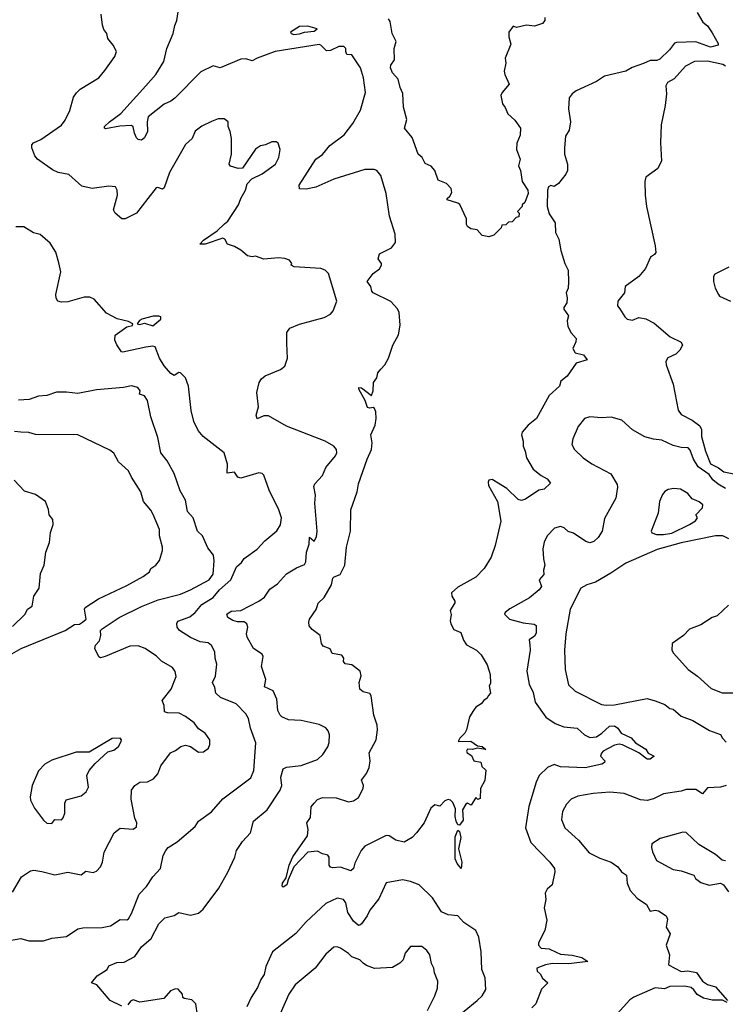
# Model space of a CAD drawing. Extents: x 1966327 to 2147849, y 395140 to 552178.
# Tile 101 of 256: x 1984559 to 1988885, y 504052 to 510091. Entities that reach past the tile are written whole.
import ezdxf

# ---------------------------------------------------------------- set-up
doc = ezdxf.new("R2010")
doc.units = 0

msp = doc.modelspace()

# ---------------------------------------------------------------- linework, layer by layer
at = {"layer": '0CON20XD'}
for points in [[(1986379.3, 506919.3), (1986381.9, 506955), (1986368.9, 507125), (1986372.2, 507175), (1986361.3, 507228.7), (1986368.6, 507245), (1986415.8, 507295), (1986436.7, 507345), (1986495.4, 507415), (1986503.8, 507435), (1986502.1, 507455), (1986485, 507475.4), (1986432.2, 507505), (1986195, 507598), (1986085, 507661.8), (1986055, 507660.3), (1986015, 507643.8), (1986008.9, 507665), (1986022.7, 507717.3), (1986012.4, 507805), (1986026.1, 507865), (1986041.1, 507888.9), (1986063.5, 507906.5), (1986157.8, 507945), (1986185, 507965.5), (1986201.5, 508015), (1986195.9, 508105), (1986197.1, 508172.9), (1986215, 508199.5), (1986275, 508223.3), (1986425.8, 508265), (1986464, 508285), (1986481.2, 508305), (1986503.3, 508365), (1986452.5, 508535), (1986432.5, 508555), (1986405, 508565.8), (1986242.5, 508575), (1986222.5, 508585), (1986226.7, 508595), (1986212.5, 508615), (1986185, 508626.2), (1986145, 508630), (1986055, 508622.1), (1986005, 508640.6), (1985983.6, 508636.4), (1985955, 508641.8), (1985915, 508678), (1985875, 508700), (1985833.1, 508713.1), (1985815.7, 508745), (1985805, 508750.5), (1985695.8, 508714.2), (1985662.5, 508715), (1985685, 508739.6), (1985769.4, 508795), (1985815, 508838.8), (1985835.6, 508854.4), (1985900, 508955), (1985914, 508995), (1985943.3, 509045), (1985952.5, 509085), (1985982.5, 509115), (1986045, 509146), (1986126.2, 509205), (1986148, 509245), (1986156.2, 509295), (1986143, 509333), (1986131.7, 509341.7), (1986105, 509342.5), (1986065, 509322.5), (1986035, 509317.5), (1986004.1, 509295.9), (1985925, 509180), (1985898.3, 509178.3), (1985851.7, 509191.7), (1985842.5, 509205), (1985857.5, 509265), (1985857, 509363), (1985850, 509405), (1985837.5, 509435), (1985837.5, 509465), (1985811.7, 509481.7), (1985775, 509482.5), (1985735, 509466.7), (1985675, 509436.7), (1985635, 509406.2), (1985617, 509363), (1985576.2, 509325), (1985476.6, 509153.4), (1985445, 509060), (1985435, 509050.8), (1985405, 509062.5), (1985395, 509059.2), (1985344.4, 508995), (1985275, 508904), (1985205, 508870), (1985185, 508870), (1985143.8, 508905), (1985134.3, 508925), (1985157.8, 509015), (1985155.6, 509045), (1985145.4, 509065.4), (1985105, 509070), (1985004, 509056), (1984939.5, 509069.5), (1984860.5, 509140.5), (1984795, 509154.5), (1984759.4, 509169.4), (1984668, 509235), (1984652.5, 509255), (1984633.8, 509305), (1984633.6, 509323.6), (1984642.5, 509335), (1984688, 509355), (1984815, 509444), (1984837.5, 509475), (1984866.3, 509533.7), (1984889.4, 509615), (1984907.2, 509642.8), (1984928.8, 509665), (1985043.8, 509735), (1985080.6, 509779.4), (1985142.5, 509865), (1985152.5, 509895), (1985132.5, 509935), (1985100, 509975), (1985092.5, 510005), (1985075, 510030), (1985067, 510057), (1985057.5, 510125)], [(1988712, 510135), (1988747.5, 510075), (1988775, 510052.9), (1988805, 510010.8), (1988841.9, 509945), (1988840.8, 509935), (1988795, 509921.2), (1988704.1, 509954.1), (1988585, 509951.8), (1988573.4, 509946.6), (1988542.7, 509905), (1988482.4, 509847.6), (1988465, 509841.1), (1988425, 509841.4), (1988382.3, 509822.3), (1988313.4, 509796.6), (1988275, 509774.6), (1988145, 509743.5), (1988095, 509711.5), (1987971.2, 509655), (1987945, 509636.2), (1987927.9, 509612.1), (1987922.9, 509545), (1987935.6, 509464.4), (1987927, 509413), (1987904.4, 509375.6), (1987897.9, 509305), (1987898.1, 509265), (1987917.9, 509205), (1987917, 509165), (1987907.5, 509142.5), (1987863.1, 509086.9), (1987835, 509067.5), (1987815, 509074.3), (1987801.5, 509065), (1987794, 509045), (1987792.3, 508945), (1987805, 508900), (1987840.8, 508845), (1987844.1, 508785), (1987863.8, 508745), (1987875.7, 508675.7), (1987900.6, 508595), (1987920.8, 508555), (1987923.5, 508483.5), (1987920.5, 508445), (1987908.6, 508415), (1987915.6, 508385), (1987912.5, 508355), (1987894.2, 508325), (1987894.2, 508315), (1987923.8, 508275), (1987915.9, 508244.1), (1987919.7, 508209.7), (1987940.3, 508170.3), (1987969.6, 508135), (1987967.9, 508115), (1987950.6, 508075), (1987965, 508048.6), (1988015, 508034.5), (1988037.5, 508005), (1987970, 507985), (1987915.8, 507904.2), (1987875.9, 507874.1), (1987867.3, 507842.7), (1987805.8, 507785), (1987726.9, 507645), (1987675.7, 507605), (1987639.3, 507560.7), (1987635.6, 507545), (1987645.7, 507505), (1987646, 507475), (1987658.6, 507445), (1987665, 507403.8), (1987705.8, 507335), (1987755.8, 507295), (1987792, 507275), (1987812.5, 507247.5), (1987775, 507211.4), (1987741.2, 507205), (1987659.7, 507150.3), (1987635, 507142), (1987615, 507148), (1987545.5, 507215.5), (1987455, 507270), (1987435, 507267.5), (1987430, 507255), (1987433.8, 507235), (1987487.5, 507135), (1987508.6, 507015), (1987474.4, 506865.6), (1987449.2, 506795), (1987406.7, 506725), (1987355, 506672.9), (1987245, 506611.2), (1987206.7, 506575), (1987208, 506555), (1987226, 506525), (1987226, 506515), (1987197, 506467), (1987203.8, 506443.8), (1987198, 506405), (1987201.2, 506385), (1987220.9, 506350.9), (1987263, 506333), (1987280.6, 506285), (1987297.8, 506257.8), (1987360, 506225), (1987388, 506195), (1987423.8, 506135), (1987438, 506095), (1987444.2, 506075), (1987445, 506020), (1987437.5, 506005), (1987445, 505960), (1987430, 505945), (1987425, 505930), (1987403.6, 505916.4), (1987387.5, 505895), (1987356.1, 505873.9), (1987340, 505855), (1987316.7, 505815), (1987297.5, 505735), (1987287.5, 505715), (1987256.7, 505685), (1987247.5, 505665), (1987325, 505666.7), (1987365, 505637.1), (1987395, 505633.8), (1987417.5, 505615), (1987364.2, 505624.2), (1987335, 505615.6), (1987305, 505618), (1987298.8, 505605), (1987302.5, 505595), (1987328.8, 505578.8), (1987343.3, 505545), (1987385, 505537.5), (1987391.7, 505511.7), (1987417.5, 505487.5), (1987410, 505425), (1987383.3, 505375), (1987382.5, 505315), (1987368.3, 505308.3), (1987355, 505320), (1987327, 505273), (1987305, 505286.7), (1987295, 505280), (1987274.3, 505245), (1987278.2, 505181.8), (1987255, 505151.2), (1987245, 505153.8), (1987234.7, 505174.7), (1987228.1, 505205), (1987230.7, 505250.7), (1987215, 505290), (1987200, 505305), (1987185, 505307.5), (1987165, 505300), (1987135, 505267.5), (1987103.9, 505276.1), (1987078.8, 505255), (1987037.8, 505165), (1986991.5, 505105), (1986964, 505075), (1986915, 505047.8), (1986865, 505058.8), (1986825, 505086.5), (1986805, 505088.2), (1986675, 505022.2), (1986651.5, 504995), (1986612.9, 504917.1), (1986605.4, 504884.6), (1986588.2, 504871.8), (1986525, 504893.6), (1986478.8, 504888.8), (1986464.2, 504894.2), (1986455.7, 504905.7), (1986455.4, 504955.4), (1986447.3, 504967.3), (1986415, 504974.5), (1986385, 504990.9), (1986325.4, 504984.6), (1986240, 504895), (1986204.3, 504815.7), (1986197.5, 504785), (1986175, 504770), (1986167.8, 504777.8), (1986170, 504795), (1986192, 504828), (1986210.4, 504905), (1986232.7, 504957.3), (1986323.3, 505085), (1986326.7, 505125), (1986320, 505165), (1986341.7, 505198.3), (1986346.1, 505263.9), (1986364.2, 505285.8), (1986385, 505308), (1986415, 505320), (1986498.3, 505318.3), (1986575, 505294), (1986605, 505300.8), (1986635, 505321.2), (1986664, 505375), (1986666.2, 505395), (1986653.6, 505426.4), (1986685, 505468.8), (1986701.1, 505505), (1986706.7, 505545), (1986701.1, 505595), (1986744.1, 505675), (1986753.3, 505735), (1986750, 505765), (1986729.1, 505825), (1986714.3, 505944.3), (1986705, 505958.8), (1986665, 505968.8), (1986643.8, 505985), (1986640, 506025), (1986653, 506067), (1986645.8, 506095), (1986595, 506133.3), (1986555, 506140), (1986543.3, 506155), (1986546.1, 506176.1), (1986534.1, 506194.1), (1986475, 506203.8), (1986461.7, 506231.7), (1986419.7, 506249.7), (1986410, 506265), (1986400, 506315), (1986351.2, 506351.2), (1986334.3, 506374.3), (1986330.6, 506395), (1986335.6, 506415), (1986377, 506473), (1986381.9, 506491.9), (1986387.9, 506512.1), (1986425, 506546.7), (1986470, 506625), (1986479.2, 506665), (1986486.7, 506673.3), (1986522.7, 506687.3), (1986552.5, 506745), (1986562.3, 506855), (1986586.7, 506955), (1986589.4, 507085), (1986627.8, 507195), (1986635.5, 507244.5), (1986689.1, 507395), (1986716.5, 507455), (1986718.9, 507495), (1986711.1, 507545), (1986739.1, 507605), (1986745.3, 507645), (1986741.9, 507685), (1986735, 507706.2), (1986725, 507713.3), (1986705, 507707.5), (1986691.7, 507711.7), (1986677.5, 507755), (1986638, 507825), (1986637.5, 507835), (1986655, 507834), (1986715, 507786.7), (1986725.9, 507815), (1986728.2, 507865), (1986747.5, 507895), (1986754.4, 507925), (1986772.7, 507947.3), (1986797.5, 507975), (1986820.9, 508015), (1986846.2, 508095), (1986881.4, 508158.6), (1986892.1, 508217.9), (1986884.4, 508295), (1986875, 508318), (1986833.2, 508363.2), (1986726.2, 508415), (1986718, 508425), (1986711.2, 508455), (1986690, 508485), (1986725.7, 508534.3), (1986765, 508563.3), (1986776.2, 508585), (1986776.7, 508595), (1986756.2, 508625), (1986763.8, 508655), (1986838, 508692), (1986862.5, 508725), (1986860.8, 508775), (1986825.6, 508885), (1986805.6, 509025), (1986771.9, 509135), (1986748.8, 509165), (1986731.9, 509171.9), (1986675, 509171.8), (1986485, 509112.1), (1986375, 509064.5), (1986315, 509051.4), (1986273.8, 509053.8), (1986273.1, 509075), (1986374.8, 509235.2), (1986415, 509264.4), (1986460, 509320), (1986547.5, 509385), (1986600.8, 509455), (1986648, 509535), (1986678.6, 509645), (1986667.5, 509735), (1986647.5, 509795), (1986595.6, 509875.6), (1986565, 509876.2), (1986557.5, 509895), (1986558.8, 509915), (1986546.9, 509926.9), (1986515, 509925.4), (1986465, 509902.7), (1986438.8, 509898.8), (1986405.6, 509935), (1986395, 509938.2), (1986125.3, 509894.7), (1986014.6, 509855.4), (1985985, 509838.1), (1985945, 509851.5), (1985915, 509849.1), (1985787.5, 509795), (1985745, 509806.7), (1985669.1, 509770.9), (1985510.2, 509609.8), (1985485, 509590.5), (1985445, 509571.8), (1985346.7, 509495), (1985340.6, 509465), (1985342, 509405), (1985324.7, 509365.3), (1985305, 509352.5), (1985285.4, 509355.4), (1985275.4, 509365.4), (1985262.2, 509395), (1985255, 509433.8), (1985245, 509441.4), (1985172.6, 509437.4), (1985085, 509421.9), (1985078.8, 509425), (1985079.2, 509435), (1985110, 509465), (1985178.8, 509515), (1985332.9, 509685), (1985394.3, 509755), (1985442.5, 509835), (1985461.8, 509915), (1985499.1, 510005), (1985509.1, 510055), (1985522.7, 510085), (1985534.5, 510165.5)], [(1986239.7, 509999.7), (1986275, 510003.1), (1986305, 510014.4), (1986365, 510020), (1986382.5, 510035), (1986325, 510050), (1986275, 510048.6), (1986220, 510015), (1986222.5, 510005), (1986239.7, 509999.7)], [(1987777.5, 510105), (1987777.5, 510085), (1987763.6, 510066.4), (1987715, 510050), (1987665, 510056.7), (1987605, 510042.5), (1987585, 510050), (1987557.5, 510015), (1987556.7, 509985), (1987569.5, 509940.5), (1987535.8, 509855), (1987539.4, 509825), (1987530, 509775), (1987532.9, 509755), (1987558.8, 509695), (1987517.7, 509645), (1987508.2, 509625), (1987517.9, 509575), (1987535, 509552.5), (1987552.4, 509512.4), (1987594, 509475), (1987630, 509425), (1987627.7, 509382.3), (1987607.3, 509332.7), (1987604.1, 509294.1), (1987627.5, 509235), (1987617.1, 509195), (1987628.5, 509165), (1987638.8, 509098.8), (1987673.8, 509045), (1987676.2, 509025), (1987655, 508970), (1987640, 508955), (1987640, 508945), (1987610, 508915), (1987620, 508905), (1987618.3, 508881.7), (1987601.7, 508878.3), (1987578.3, 508851.7), (1987555, 508850), (1987538.3, 508831.7), (1987515, 508830), (1987510, 508815), (1987465, 508770), (1987435, 508760), (1987395, 508767.5), (1987362.5, 508802.5), (1987325, 508808), (1987305, 508822), (1987298.6, 508835), (1987298.5, 508868.5), (1987256.8, 508956.8), (1987245, 508965.8), (1987180, 508985), (1987180, 508995), (1987195, 509007.5), (1987208.6, 509031.4), (1987204.2, 509055), (1987175, 509086), (1987125, 509106.7), (1987104.2, 509165), (1987081.4, 509191.4), (1987045, 509209.2), (1987025.5, 509245), (1987002.7, 509265), (1986973.3, 509345), (1986965, 509367.5), (1986918.8, 509425), (1986931.3, 509478.7), (1986911.6, 509555), (1986907.4, 509637.4), (1986890.7, 509675), (1986879.6, 509725), (1986843.8, 509765), (1986831.2, 509795), (1986835, 509811.9), (1986857.4, 509845), (1986855.4, 509914.6), (1986867.5, 509957.5), (1986843.3, 510005), (1986830.5, 510080.5), (1986820, 510095)], [(1988886.4, 509806.4), (1988870, 509815), (1988775, 509837.1), (1988695, 509834.4), (1988640, 509805), (1988571.7, 509728.3), (1988530, 509705), (1988519.2, 509685), (1988523.3, 509635), (1988516.8, 509565), (1988491.1, 509445), (1988488.1, 509335), (1988494, 509225), (1988471.2, 509178.8), (1988398, 509125), (1988391.4, 509098.6), (1988392.7, 509015), (1988401.8, 508945), (1988455, 508703.3), (1988458, 508662), (1988450.3, 508649.7), (1988425.6, 508634.4), (1988395.7, 508565), (1988355, 508515.6), (1988270.8, 508455), (1988267.5, 508415), (1988225.4, 508365), (1988224.5, 508335), (1988238, 508318), (1988267.8, 508267.8), (1988283.6, 508253.6), (1988315, 508248.9), (1988355, 508264.3), (1988396.8, 508256.8), (1988448.9, 508228.9), (1988547.5, 508145), (1988615, 508113.3), (1988621.4, 508095), (1988606.9, 508065), (1988580.5, 508039.5), (1988532.2, 508017.8), (1988520.8, 507995), (1988522.5, 507975), (1988565.8, 507855), (1988596.1, 507696.1), (1988615, 507670), (1988682.5, 507635), (1988729.2, 507599.2), (1988738.3, 507578.3), (1988738, 507535), (1988763.3, 507445), (1988795, 507366.7), (1988843.2, 507343.2), (1988875, 507318.4), (1988936.2, 507305)], [(1984497, 504443), (1984565, 504455.8), (1984615, 504440.8), (1984705, 504441.4), (1984755, 504458.6), (1984845, 504468), (1984915.5, 504514.5), (1984945, 504520.9), (1985065, 504522.5), (1985116.3, 504533.7), (1985175, 504572), (1985215, 504571.2), (1985225, 504577.5), (1985245, 504610), (1985292, 504728), (1985336, 504775), (1985374.2, 504835), (1985422, 504885), (1985439.4, 504965), (1985455, 504996.7), (1985470, 505015), (1985525, 505048.8), (1985635, 505143.8), (1985654.2, 505175.8), (1985735, 505233.8), (1985805, 505312), (1985975, 505442), (1985994.5, 505485.5), (1986005.6, 505655), (1985973.3, 505745), (1985961.1, 505805), (1985945, 505834.2), (1985885.7, 505895), (1985790, 505935), (1985760.9, 505960.9), (1985755.7, 505995), (1985741.9, 506025), (1985759.2, 506065), (1985767.9, 506137.9), (1985756.9, 506175), (1985754.6, 506215), (1985735, 506252.9), (1985715, 506270), (1985665, 506275.6), (1985605, 506302.2), (1985538.8, 506345), (1985524, 506365), (1985522.3, 506387.7), (1985528.6, 506401.4), (1985601.8, 506428.2), (1985634.7, 506455.3), (1985676.4, 506505), (1985745, 506547.7), (1985783.5, 506595), (1985853.1, 506655), (1985888.1, 506735), (1985918.9, 506761.1), (1985935, 506785.8), (1986015.4, 506844.6), (1986062.5, 506895), (1986135, 506956), (1986157.6, 506992.4), (1986164.2, 507035), (1986147.5, 507085), (1986088, 507205), (1986055, 507297.5), (1986045, 507307.5), (1986025, 507311.2), (1985915, 507279.2), (1985895.8, 507285.8), (1985875.4, 507315.4), (1985830, 507310), (1985833.7, 507365), (1985811.5, 507435), (1985683.8, 507533.8), (1985652.2, 507572.2), (1985627.1, 507627.1), (1985610.2, 507695), (1985592.9, 507842.9), (1985575.6, 507895), (1985544.1, 507924.1), (1985535, 507926.2), (1985505, 507908.6), (1985485, 507920.6), (1985445, 507967.5), (1985415.6, 508015), (1985388.6, 508085), (1985375, 508089.1), (1985332.7, 508082.7), (1985190.9, 508050.9), (1985183.2, 508053.2), (1985155, 508097.7), (1985143.1, 508125), (1985144.3, 508155.7), (1985215, 508207.5), (1985250, 508215), (1985252.5, 508225), (1985225, 508240), (1985156.1, 508256.1), (1985091.7, 508291.7), (1985015, 508377.5), (1984989.3, 508389.3), (1984955, 508388.8), (1984855, 508360), (1984815, 508358), (1984793.3, 508365), (1984782.7, 508382.7), (1984780.8, 508405), (1984810.8, 508545), (1984799.5, 508599.5), (1984781.2, 508665), (1984745, 508721.2), (1984685, 508772.5), (1984644.1, 508784.1), (1984585, 508821.2), (1984535, 508820)], [(1988906.1, 508573.9), (1988820.7, 508529.3), (1988812.5, 508515), (1988812.5, 508485), (1988822.5, 508445), (1988842.5, 508405), (1988850, 508395), (1988917.5, 508365)], [(1985375, 508213.3), (1985423.3, 508255), (1985425, 508267.5), (1985412.5, 508272.5), (1985377.6, 508272.4), (1985307.5, 508255), (1985293.4, 508246.6), (1985280, 508225), (1985295, 508221.2), (1985325, 508228.6), (1985375, 508213.3)], [(1984515, 504741.2), (1984570, 504835), (1984625, 504872), (1984645, 504875.8), (1984695, 504867.5), (1984775, 504846), (1984855, 504862.5), (1984935, 504846), (1984965, 504868.6), (1985008.8, 504861.2), (1985030.5, 504869.5), (1985054.2, 504895.8), (1985065.6, 504924.4), (1985076.2, 504985), (1985138.8, 505105), (1985175, 505132), (1985255, 505126.9), (1985275, 505140), (1985277.1, 505165), (1985265.6, 505195), (1985241.4, 505311.4), (1985244.2, 505365), (1985265.7, 505394.3), (1985295, 505414), (1985342.3, 505417.7), (1985380, 505435), (1985406.2, 505465), (1985424.2, 505515.8), (1985483.8, 505595), (1985515, 505608), (1985547.3, 505632.7), (1985575, 505640.8), (1985605, 505634), (1985655, 505598), (1985685, 505601.2), (1985716.1, 505623.9), (1985723.6, 505646.4), (1985723.8, 505675), (1985696.7, 505715), (1985655, 505742), (1985629.1, 505779.1), (1985575, 505817.1), (1985536.9, 505836.9), (1985465, 505839.1), (1985445.7, 505845.7), (1985444, 505885), (1985431.9, 505915), (1985486.9, 505985), (1985517.2, 506062.8), (1985512.5, 506092.5), (1985495, 506117.5), (1985427.3, 506157.3), (1985397.8, 506187.8), (1985328.8, 506235), (1985285, 506250), (1985235, 506249.2), (1985082.5, 506185), (1985055, 506177.5), (1985043.6, 506183.6), (1985018.8, 506235), (1985024, 506255), (1985047.6, 506282.4), (1985056.9, 506315), (1985054, 506344), (1985064.4, 506355), (1985169.7, 506425), (1985305, 506492.8), (1985407.8, 506532.2), (1985545, 506568.5), (1985605.4, 506595), (1985720, 506655), (1985745, 506691.2), (1985752, 506772), (1985747.3, 506807.3), (1985711.3, 506851.3), (1985678.6, 506925), (1985648.1, 506955), (1985621.6, 507035), (1985587.5, 507075), (1985575.5, 507145), (1985541.9, 507201.9), (1985506.9, 507306.9), (1985463.6, 507385), (1985424.7, 507434.7), (1985405, 507527.5), (1985363.8, 507655), (1985342, 507755), (1985325, 507783.8), (1985293.3, 507795), (1985298, 507815), (1985282.5, 507835), (1985245, 507845.6), (1985195, 507834.6), (1985028.9, 507821.1), (1984915, 507797.9), (1984846.6, 507806.6), (1984785, 507805.6), (1984725, 507786.2), (1984675, 507782), (1984617.6, 507762.4), (1984552, 507758)], [(1988886.4, 507216.4), (1988841.7, 507241.7), (1988808.8, 507268.8), (1988785, 507302.2), (1988717.6, 507347.6), (1988689.5, 507395), (1988670, 507450), (1988657.5, 507465), (1988615, 507466.8), (1988565, 507478.8), (1988495, 507511.7), (1988445, 507517.3), (1988391.7, 507531.7), (1988314.8, 507574.8), (1988251.4, 507635), (1988185, 507653.6), (1988125, 507649.1), (1988055, 507654.4), (1988021.2, 507645), (1987982.5, 507595), (1987949.5, 507520.5), (1987944, 507485), (1987960, 507455), (1988013.7, 507403.7), (1988067.2, 507367.2), (1988182, 507305), (1988221.2, 507241.2), (1988224.2, 507224.2), (1988213.2, 507156.8), (1988145, 507032.5), (1988130, 506955), (1988104.4, 506915), (1988079.6, 506890.4), (1988055, 506882.7), (1988029.8, 506889.8), (1987955, 506941.4), (1987921.9, 506951.9), (1987896.2, 506975), (1987875, 506981.9), (1987838.3, 506971.7), (1987792.9, 506925), (1987773.6, 506886.4), (1987765.8, 506845.8), (1987769.2, 506785), (1987778.1, 506745), (1987770, 506715), (1987771.2, 506688.8), (1987744, 506655), (1987758, 506615), (1987744, 506595), (1987684, 506545), (1987563, 506477), (1987534.4, 506455), (1987531.1, 506445), (1987560.8, 506415), (1987645, 506391.9), (1987713.1, 506383.1), (1987725.5, 506375.5), (1987725, 506327.5), (1987715, 506310), (1987683, 506287), (1987686.8, 506256.8), (1987688.1, 506225), (1987667.8, 506095), (1987683.3, 506015), (1987706.5, 505965), (1987720, 505905), (1987783.6, 505813.6), (1987842.5, 505775), (1987894, 505755), (1987975.6, 505745.6), (1988021.2, 505705), (1988055, 505689.1), (1988095, 505693.7), (1988128.4, 505715), (1988175, 505757.5), (1988205, 505760.3), (1988225.7, 505745.7), (1988245.5, 505715.5), (1988306.9, 505686.9), (1988334.4, 505655), (1988396.6, 505616.6), (1988412.6, 505592.6), (1988448.8, 505575), (1988425, 505556.1), (1988405, 505556.7), (1988354.8, 505594.8), (1988255, 505643.2), (1988235, 505647.3), (1988205, 505641.8), (1988135.8, 505605), (1988125, 505593.3), (1988118.8, 505575), (1988146.7, 505545), (1988143.3, 505535), (1988127.5, 505525), (1988025, 505502.3), (1987875, 505508.9), (1987835, 505523.5), (1987794.7, 505505.3), (1987743.3, 505455), (1987725.6, 505415), (1987680, 505265), (1987660, 505135), (1987691.8, 505045), (1987810, 504925), (1987836.7, 504885), (1987840, 504865), (1987823.9, 504786.1), (1987792.3, 504757.7), (1987780, 504735), (1987783.8, 504695), (1987774, 504645), (1987790.7, 504569.3), (1987777.5, 504505), (1987740.5, 504429.5), (1987740, 504415), (1987755, 504396), (1987805, 504393.2), (1987847.5, 504372.5), (1987875, 504359.7), (1987946.3, 504353.7), (1988005, 504338.6), (1988042.5, 504315), (1987925, 504301.4), (1987825, 504303.3), (1987782.5, 504295), (1987730, 504275), (1987731.2, 504255), (1987750, 504240), (1987765, 504212.5), (1987797.5, 504185), (1987757.5, 504145), (1987723.3, 504055), (1987699.5, 504030.5)], [(1984482.7, 506185), (1984568.8, 506235), (1984836.7, 506345), (1984895, 506381.9), (1984925, 506383.8), (1984944, 506395), (1984966.2, 506415), (1984956.7, 506475), (1984961.2, 506485), (1985041.1, 506538.9), (1985215, 506620.2), (1985315.7, 506675), (1985353.8, 506705), (1985363.8, 506725), (1985393.6, 506746.4), (1985416.2, 506775), (1985434.2, 506835), (1985434.3, 506855), (1985415.8, 506925), (1985416.9, 506965), (1985377, 507057), (1985363, 507083), (1985318.6, 507135), (1985302.5, 507195), (1985244.4, 507284.4), (1985226, 507325), (1985165, 507380), (1985135, 507433.3), (1985111.2, 507451.2), (1984915, 507544.2), (1984655, 507547.1), (1984615, 507558.1), (1984565, 507560.4), (1984526.2, 507565)], [(1984515, 506368.8), (1984592.5, 506445), (1984606.7, 506475), (1984636.2, 506495), (1984646.2, 506555), (1984678.8, 506605), (1984686, 506695), (1984708.8, 506745), (1984720, 506825), (1984741.2, 506885), (1984746.7, 506945), (1984763.3, 506995), (1984762.5, 507025), (1984740, 507055), (1984736.4, 507086.4), (1984717.5, 507135), (1984655, 507178.8), (1984589.3, 507199.3), (1984525.8, 507265.8)], [(1988463.2, 506933.2), (1988505, 506934.2), (1988557.9, 506942.1), (1988666.1, 506993.9), (1988701.7, 507018.3), (1988713.8, 507035), (1988703.8, 507055), (1988745, 507096.7), (1988747.5, 507115), (1988725, 507133.1), (1988681.8, 507151.8), (1988655, 507184), (1988610.9, 507210.9), (1988570, 507215), (1988535, 507208.8), (1988515, 507196.7), (1988500.3, 507179.7), (1988482, 507135), (1988472.5, 507065), (1988431.2, 506955), (1988435, 506943.3), (1988463.2, 506933.2)], [(1985185, 504040.8), (1985112.5, 504075), (1985032.5, 504172.5), (1985000, 504185), (1985033.8, 504226.2), (1985094.2, 504265), (1985105, 504288.8), (1985155, 504309.4), (1985199.4, 504310.6), (1985264.7, 504345.3), (1985305, 504405.8), (1985364.2, 504455.8), (1985412.5, 504545), (1985447.9, 504582.1), (1985505, 504596.2), (1985535, 504616.2), (1985605, 504600), (1985655, 504611.2), (1985683.3, 504635), (1985778.8, 504765), (1985835, 504862.5), (1985878.8, 504955), (1985888, 504995), (1985925, 505050.8), (1985972.9, 505105), (1985991.9, 505175), (1986075.1, 505244.9), (1986155.4, 505365), (1986165.3, 505395), (1986159.4, 505445), (1986173.5, 505496.5), (1986195, 505507.5), (1986285, 505517.8), (1986385, 505553.1), (1986417.5, 505585), (1986448, 505632), (1986457, 505657), (1986458.6, 505705), (1986450, 505730), (1986435, 505748.8), (1986395, 505769.2), (1986285, 505792.9), (1986244.1, 505794.1), (1986207.7, 505797.7), (1986166.7, 505815), (1986155.5, 505825.5), (1986141.4, 505855), (1986134.3, 505924.3), (1986112, 505975), (1986060.3, 506000.3), (1986068, 506045), (1986041.4, 506125), (1986051.1, 506185), (1986045, 506199.2), (1985991.4, 506235), (1985953.2, 506303.2), (1985949.1, 506325), (1985957.5, 506365), (1985952, 506385), (1985935, 506398.1), (1985895, 506398.1), (1985865, 506406.4), (1985834, 506425), (1985829.1, 506445), (1985855, 506463.3), (1985915, 506467.7), (1986025, 506524.2), (1986060, 506550), (1986092, 506598), (1986139.8, 506630.2), (1986195, 506692.9), (1986255, 506730), (1986305, 506750), (1986313.1, 506766.9), (1986318.2, 506825), (1986333.1, 506875), (1986335, 506916.7), (1986365, 506893.3), (1986379.3, 506919.3)], [(1988907, 506907), (1988870, 506925), (1988825, 506924.4), (1988615, 506883.3), (1988467.5, 506842.5), (1988275, 506758.5), (1988183.2, 506696.8), (1988088.1, 506641.9), (1988035, 506625.2), (1988000, 506605), (1987934.3, 506475), (1987906.5, 506325), (1987899.4, 506225), (1987903.1, 506105), (1987922.5, 506012.5), (1987965, 505972.5), (1988125, 505891.1), (1988155, 505886.7), (1988205, 505890), (1988405, 505927.1), (1988454.4, 505914.4), (1988515, 505890.8), (1988545, 505866.7), (1988565, 505863.3), (1988615, 505820), (1988685, 505792.9), (1988788.3, 505731.7)], [(1988905, 506500), (1988835, 506433.8), (1988805, 506423.8), (1988735, 506380), (1988665, 506352.5), (1988627.5, 506315), (1988560, 506265), (1988557.5, 506225), (1988566.7, 506205), (1988658, 506105), (1988715, 506064.2), (1988798.9, 505988.9), (1988865, 505963.5), (1988981.7, 505961.7)], [(1988788.3, 505731.7), (1988855, 505706.7), (1988866.7, 505685), (1988890.7, 505660.7)], [(1984755, 505162), (1984775, 505186), (1984815, 505183.8), (1984824.4, 505195.6), (1984835.6, 505225), (1984835.6, 505285), (1984844.6, 505305.4), (1984935, 505331.9), (1984965.5, 505354.5), (1984980, 505385), (1984970.6, 505455), (1984984.6, 505485.4), (1985020.9, 505529.1), (1985098.3, 505601.7), (1985135, 505611.4), (1985165, 505634), (1985180.8, 505665), (1985182, 505675), (1985175, 505683.8), (1985125, 505682.9), (1984985, 505598.8), (1984905, 505598.1), (1984755, 505550), (1984713.8, 505525), (1984675, 505483.3), (1984636, 505395), (1984623.8, 505325), (1984626, 505305), (1984650, 505255), (1984705, 505182), (1984725, 505164.2), (1984755, 505162)], [(1988890, 505395), (1988855, 505384.3), (1988775, 505379.4), (1988745, 505342.5), (1988705, 505369.4), (1988645, 505370), (1988615, 505358.9), (1988505, 505343.3), (1988445, 505313.3), (1988405, 505302.2), (1988365, 505305.5), (1988265, 505345.4), (1988176.8, 505353.2), (1988075, 505344.5), (1987981.3, 505328.7), (1987940.3, 505309.7), (1987911.1, 505278.9), (1987886.9, 505235), (1987880, 505185), (1987900.8, 505135), (1987985, 505058.6), (1988050.8, 504980.8), (1988115, 504947.8), (1988185, 504924.4), (1988225, 504895.8), (1988249.2, 504865), (1988278, 504845), (1988283.1, 504795), (1988300.8, 504750.8), (1988345, 504704.4), (1988401.4, 504665), (1988423.6, 504623.6), (1988455, 504629.2), (1988475, 504625.8), (1988522.5, 504595), (1988530, 504575), (1988522.5, 504525), (1988546.2, 504485), (1988522.5, 504415), (1988542, 504355), (1988536.7, 504295), (1988615, 504253.4), (1988655, 504257.5), (1988708.3, 504248.3), (1988745, 504194.7), (1988775, 504174.1), (1988825, 504159.8), (1988898.1, 504075)], [(1987265, 504886.2), (1987240.7, 504915), (1987228.9, 504945), (1987229.5, 505080.5), (1987245, 505120), (1987255, 505112.5), (1987262.6, 505075), (1987248.5, 505005), (1987270.2, 504925), (1987265, 504886.2)], [(1988885, 504932.9), (1988865, 504935.7), (1988825, 504970.8), (1988722, 505032), (1988645, 505105.8), (1988625, 505108.6), (1988595, 505099.2), (1988485, 505069.2), (1988435, 505037.5), (1988432, 505015), (1988437.7, 504987.7), (1988463.8, 504935), (1988565, 504879.2), (1988615, 504870.6), (1988692.5, 504845), (1988703, 504823), (1988735, 504800), (1988786.1, 504783.9), (1988855, 504796.2), (1988873.3, 504785), (1988905, 504742.5)], [(1987204.5, 503945), (1987362.9, 504075), (1987394.4, 504105), (1987417.6, 504142.4), (1987412.7, 504215), (1987391.6, 504265), (1987388.4, 504375), (1987373.9, 504465), (1987354.5, 504505), (1987281.9, 504555), (1987245, 504594.4), (1987185, 504600.9), (1987145, 504619.5), (1987090, 504705), (1987008.8, 504785), (1986955.7, 504805.7), (1986906, 504816), (1986805, 504798), (1986760.2, 504699.8), (1986705, 504630.6), (1986688.8, 504595), (1986655, 504546.9), (1986645, 504536.9), (1986635, 504536.7), (1986605, 504561.5), (1986569.6, 504615), (1986558.1, 504675), (1986544.4, 504694.4), (1986505, 504703.1), (1986435, 504670.6), (1986315, 504558.6), (1986252.8, 504487.2), (1986109.2, 504375), (1986067.1, 504285), (1986056.9, 504235), (1986036.2, 504203.8), (1986015.8, 504155), (1985977.2, 504095), (1985952.4, 504037.6)], [(1987058.1, 504015), (1987104, 504105), (1987119.3, 504150.7), (1987122.5, 504195), (1987102.5, 504245), (1987097.5, 504275), (1987083, 504303), (1987072.5, 504355), (1987055, 504382.5), (1987025, 504407.5), (1986955, 504407.5), (1986923, 504367), (1986910, 504325), (1986890, 504305), (1986845, 504277.5), (1986735, 504271.2), (1986685, 504290), (1986665, 504303.8), (1986644.5, 504324.5), (1986594.6, 504344.6), (1986573.8, 504365), (1986525, 504395.8), (1986505, 504404.2), (1986485, 504402), (1986435, 504360), (1986370.8, 504275), (1986247.9, 504172.1), (1986208.1, 504115), (1986155.7, 503995)], [(1985648.6, 503985), (1985639.4, 504055), (1985615, 504078.9), (1985567.7, 504087.7), (1985560, 504095), (1985556.7, 504115), (1985530, 504145), (1985515, 504146.7), (1985482.5, 504135), (1985442.3, 504087.7), (1985295, 504066.4), (1985255, 504080.4), (1985238, 504072), (1985220.9, 504049.1)], [(1988895.8, 504064.2), (1988868.3, 504078.3), (1988805, 504078), (1988750.3, 504090.3), (1988712, 504112), (1988691.3, 504141.3), (1988675, 504154.7), (1988635, 504164.1), (1988545, 504161.5), (1988512.4, 504147.6), (1988455, 504152.6), (1988323.5, 504096.5), (1988299.5, 504080.5), (1988222.5, 503995)]]:
    msp.add_lwpolyline(points, dxfattribs=at)

doc.saveas('drawing.dxf')
